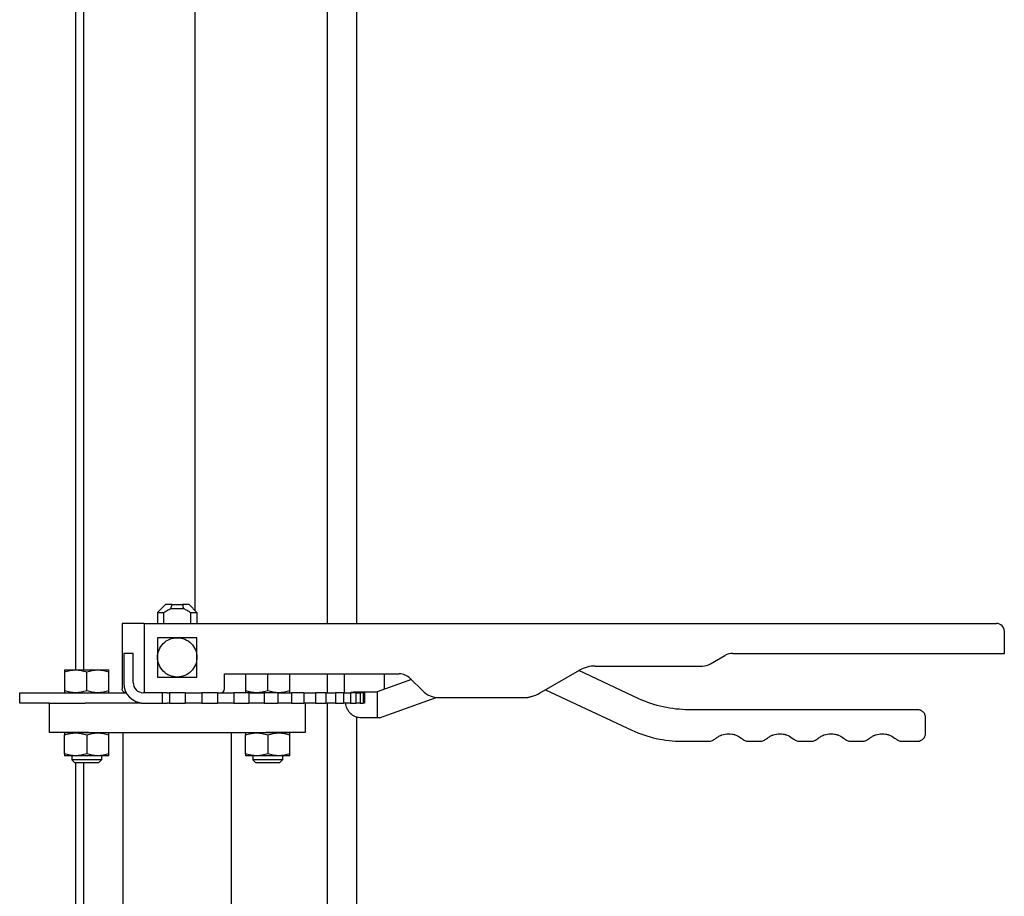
# Paper-space layout 'SHEET_1' of a CAD drawing. Header units: inches. Extents: x 4 to 540, y 12 to 340.
# Tile 53 of 118: x 256 to 269, y 134 to 145. Entities that reach past the tile are written whole.
import ezdxf

# ---------------------------------------------------------------- set-up
doc = ezdxf.new("R2010")
doc.units = ezdxf.units.IN
doc.header["$LTSCALE"] = 16
doc.header["$MEASUREMENT"] = 0
doc.layers.get('0').update_dxf_attribs({"lineweight": 25})

psp = doc.layouts.new('SHEET_1')

# ---------------------------------------------------------------- linework, layer by layer
for p, q in [((257.072, 149.84), (257.072, 136.621)), ((258.487, 137.376), (258.487, 149.796)), ((256.974, 136.621), (256.974, 148.331)), ((260.162, 148.241), (260.162, 137.211)), ((260.537, 148.241), (260.537, 137.211)), ((258.11, 137.451), (258.011, 137.352)), ((258.182, 137.401), (258.339, 137.401)), ((258.193, 137.451), (258.328, 137.451)), ((258.412, 137.451), (258.511, 137.352)), ((258.011, 137.352), (258.092, 137.352)), ((258.011, 137.352), (258.011, 137.211)), ((258.092, 137.211), (258.092, 137.352)), ((258.429, 137.352), (258.511, 137.352)), ((258.429, 137.352), (258.429, 137.211)), ((258.511, 137.352), (258.511, 137.211)), ((257.841, 137.211), (257.561, 137.211)), ((257.561, 137.211), (257.561, 136.381)), ((257.841, 137.211), (257.841, 136.331)), ((257.841, 137.211), (268.661, 137.211)), ((268.761, 136.831), (268.761, 137.111)), ((258.487, 136.888), (258.487, 136.888)), ((257.701, 136.831), (257.581, 136.831)), ((257.581, 136.831), (257.581, 136.451)), ((257.701, 136.461), (257.701, 136.831)), ((265.03, 136.698), (265.214, 136.804)), ((265.314, 136.831), (268.761, 136.831)), ((258.487, 136.674), (258.487, 136.674)), ((263.568, 136.671), (264.93, 136.671)), ((256.83, 136.621), (256.971, 136.621)), ((256.83, 136.596), (256.83, 136.356)), ((256.971, 136.621), (257.252, 136.621)), ((257.112, 136.356), (257.112, 136.596)), ((257.252, 136.621), (257.393, 136.621)), ((257.393, 136.356), (257.393, 136.596)), ((258.861, 136.571), (261.078, 136.571)), ((258.861, 136.381), (258.861, 136.571)), ((259.128, 136.571), (259.128, 136.356)), ((259.41, 136.356), (259.41, 136.571)), ((259.691, 136.356), (259.691, 136.571)), ((260.162, 136.571), (260.162, 136.331)), ((260.386, 136.461), (260.386, 136.571)), ((260.886, 136.571), (260.886, 136.461)), ((261.219, 136.512), (261.373, 136.359)), ((262.861, 136.325), (263.368, 136.617)), ((264.122, 136.256), (263.359, 136.612)), ((260.386, 136.34), (260.386, 136.461)), ((261.233, 136.499), (260.799, 136.341)), ((260.886, 136.461), (260.886, 136.373)), ((256.261, 136.331), (257.611, 136.331)), ((256.261, 136.201), (256.261, 136.331)), ((258.071, 136.331), (257.831, 136.331)), ((258.134, 136.331), (258.071, 136.331)), ((258.071, 136.331), (258.071, 136.201)), ((258.134, 136.331), (258.161, 136.331)), ((258.161, 136.331), (258.161, 136.201)), ((258.222, 136.331), (258.161, 136.331)), ((258.299, 136.331), (258.222, 136.331)), ((258.36, 136.331), (258.299, 136.331)), ((258.36, 136.331), (258.575, 136.331)), ((258.36, 136.331), (258.36, 136.201)), ((258.596, 136.331), (258.575, 136.331)), ((258.575, 136.331), (258.575, 136.201)), ((258.672, 136.331), (258.596, 136.331)), ((258.772, 136.331), (258.672, 136.331)), ((258.772, 136.331), (258.98, 136.331)), ((258.772, 136.331), (258.772, 136.201)), ((259.032, 136.331), (258.98, 136.331)), ((258.98, 136.331), (258.98, 136.201)), ((259.168, 136.331), (259.032, 136.331)), ((259.168, 136.331), (259.363, 136.331)), ((259.168, 136.331), (259.168, 136.201)), ((259.369, 136.331), (259.363, 136.331)), ((259.363, 136.331), (259.363, 136.201)), ((259.536, 136.331), (259.369, 136.331)), ((259.536, 136.331), (259.713, 136.331)), ((259.536, 136.331), (259.536, 136.201)), ((259.866, 136.331), (259.713, 136.331)), ((259.713, 136.331), (259.713, 136.201)), ((259.866, 136.331), (260.018, 136.331)), ((259.866, 136.331), (259.866, 136.201)), ((260.146, 136.331), (260.018, 136.331)), ((260.018, 136.331), (260.018, 136.201)), ((260.146, 136.331), (260.27, 136.331)), ((260.146, 136.331), (260.146, 136.201)), ((260.37, 136.331), (260.27, 136.331)), ((260.27, 136.331), (260.27, 136.201)), ((260.37, 136.331), (260.461, 136.331)), ((260.37, 136.331), (260.37, 136.201)), ((260.381, 136.332), (260.381, 136.331)), ((260.529, 136.331), (260.461, 136.331)), ((260.461, 136.331), (260.461, 136.201)), ((260.501, 136.341), (260.798, 136.341)), ((260.529, 136.331), (260.585, 136.331)), ((260.529, 136.331), (260.529, 136.201)), ((260.62, 136.331), (260.585, 136.331)), ((260.585, 136.331), (260.585, 136.201)), ((260.62, 136.331), (260.639, 136.331)), ((260.62, 136.331), (260.62, 136.201)), ((260.639, 136.331), (260.639, 136.201)), ((260.798, 136.341), (260.799, 136.341)), ((260.798, 136.341), (260.798, 136.011)), ((260.827, 136.011), (261.548, 136.273)), ((261.585, 136.271), (262.711, 136.271)), ((262.936, 136.368), (264.033, 135.856)), ((256.638, 136.201), (256.261, 136.201)), ((256.636, 136.201), (256.636, 135.826)), ((256.638, 136.201), (257.092, 136.201)), ((257.805, 136.201), (257.092, 136.201)), ((257.805, 136.201), (257.831, 136.201)), ((257.831, 136.201), (258.071, 136.201)), ((258.071, 136.201), (258.134, 136.201)), ((258.161, 136.201), (258.134, 136.201)), ((258.161, 136.201), (258.222, 136.201)), ((258.222, 136.201), (258.299, 136.201)), ((258.299, 136.201), (258.36, 136.201)), ((258.575, 136.201), (258.36, 136.201)), ((258.575, 136.201), (258.596, 136.201)), ((258.596, 136.201), (258.672, 136.201)), ((258.672, 136.201), (258.772, 136.201)), ((258.98, 136.201), (258.772, 136.201)), ((258.98, 136.201), (259.032, 136.201)), ((259.032, 136.201), (259.168, 136.201)), ((259.363, 136.201), (259.168, 136.201)), ((259.363, 136.201), (259.369, 136.201)), ((259.369, 136.201), (259.536, 136.201)), ((259.713, 136.201), (259.536, 136.201)), ((259.713, 136.201), (259.866, 136.201)), ((260.018, 136.201), (259.866, 136.201)), ((259.886, 136.201), (259.886, 135.826)), ((260.018, 136.201), (260.146, 136.201)), ((260.27, 136.201), (260.146, 136.201)), ((260.162, 136.201), (260.162, 133.451)), ((260.27, 136.201), (260.37, 136.201)), ((260.461, 136.201), (260.37, 136.201)), ((260.461, 136.201), (260.529, 136.201)), ((260.585, 136.201), (260.529, 136.201)), ((260.585, 136.201), (260.62, 136.201)), ((260.639, 136.201), (260.62, 136.201)), ((260.537, 136.022), (260.537, 132.938)), ((260.798, 136.011), (260.601, 136.011)), ((260.827, 136.011), (260.798, 136.011)), ((267.661, 136.116), (264.756, 136.116)), ((267.761, 135.816), (267.761, 136.016)), ((257.136, 135.826), (256.636, 135.826)), ((256.971, 135.821), (256.83, 135.821)), ((256.83, 135.556), (256.83, 135.796)), ((256.924, 135.826), (256.924, 135.821)), ((257.252, 135.821), (256.971, 135.821)), ((257.112, 135.796), (257.112, 135.556)), ((257.136, 135.826), (259.386, 135.826)), ((257.393, 135.821), (257.252, 135.821)), ((257.299, 135.826), (257.299, 135.821)), ((257.393, 135.556), (257.393, 135.796)), ((257.573, 133.353), (257.573, 135.826)), ((258.948, 133.353), (258.948, 135.826)), ((259.269, 135.821), (259.128, 135.821)), ((259.128, 135.556), (259.128, 135.796)), ((259.222, 135.826), (259.222, 135.821)), ((259.55, 135.821), (259.269, 135.821)), ((259.886, 135.826), (259.386, 135.826)), ((259.41, 135.796), (259.41, 135.556)), ((259.691, 135.821), (259.55, 135.821)), ((259.597, 135.826), (259.597, 135.821)), ((259.691, 135.556), (259.691, 135.796)), ((264.667, 135.716), (265.021, 135.716)), ((265.5, 135.716), (265.671, 135.716)), ((266.15, 135.716), (266.321, 135.716)), ((266.8, 135.716), (266.971, 135.716)), ((267.45, 135.716), (267.661, 135.716)), ((256.971, 135.531), (256.83, 135.531)), ((256.924, 135.531), (256.924, 135.478)), ((257.112, 135.531), (256.971, 135.531)), ((257.252, 135.531), (257.112, 135.531)), ((257.393, 135.531), (257.252, 135.531)), ((257.299, 135.531), (257.299, 135.478)), ((259.269, 135.531), (259.128, 135.531)), ((259.222, 135.531), (259.222, 135.478)), ((259.41, 135.531), (259.269, 135.531)), ((259.55, 135.531), (259.41, 135.531)), ((259.691, 135.531), (259.55, 135.531)), ((259.597, 135.531), (259.597, 135.478)), ((257.112, 135.478), (256.924, 135.478)), ((256.961, 135.441), (256.924, 135.478)), ((257.112, 135.441), (256.961, 135.441)), ((256.974, 132.728), (256.974, 135.441)), ((257.072, 135.441), (257.072, 132.728)), ((257.299, 135.478), (257.112, 135.478)), ((257.262, 135.441), (257.112, 135.441)), ((257.262, 135.441), (257.299, 135.478)), ((259.41, 135.478), (259.222, 135.478)), ((259.259, 135.441), (259.222, 135.478)), ((259.41, 135.441), (259.259, 135.441)), ((259.597, 135.478), (259.41, 135.478)), ((259.56, 135.441), (259.41, 135.441)), ((259.56, 135.441), (259.597, 135.478))]:
    psp.add_line(p, q)
for centre, radius, start, end in [((268.661, 137.111), 0.1, 0, 90), ((265.314, 136.631), 0.2, 90, 120), ((263.568, 136.271), 0.4, 90, 120), ((264.93, 136.871), 0.2, 270, 300), ((261.078, 136.371), 0.2, 45, 90), ((257.831, 136.451), 0.25, 180, 270), ((257.831, 136.461), 0.13, 180, 270), ((258.811, 136.381), 0.05, 270, 0), ((261.585, 136.571), 0.3, 225, 270), ((262.661, 136.671), 0.4, 284.1403, 300)]:
    psp.add_arc(centre, radius, start, end)
for points, knots in [([(258.092, 137.352), (258.107, 137.362), (258.121, 137.371), (258.151, 137.387), (258.166, 137.395), (258.182, 137.401)], [0, 0, 0, 0, 0.001296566, 0.001296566, 0.002593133, 0.002593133, 0.002593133, 0.002593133]), ([(258.193, 137.451), (258.168, 137.451), (258.147, 137.451), (258.117, 137.451), (258.11, 137.451), (258.11, 137.451), (258.11, 137.451), (258.11, 137.451)], [0, 0, 0, 0, 0.25, 0.25, 0.5, 0.5, 0.5, 0.5, 0.5, 0.5]), ([(258.412, 137.451), (258.412, 137.451), (258.404, 137.451), (258.374, 137.451), (258.353, 137.451), (258.328, 137.451)], [0.5, 0.5, 0.5, 0.5, 0.75, 0.75, 1, 1, 1, 1]), ([(258.339, 137.401), (258.355, 137.395), (258.37, 137.387), (258.4, 137.371), (258.415, 137.362), (258.429, 137.352)], [0, 0, 0, 0, 0.001296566, 0.001296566, 0.002593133, 0.002593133, 0.002593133, 0.002593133]), ([(258.011, 136.781), (258.011, 136.814), (258.017, 136.846), (258.042, 136.907), (258.061, 136.935), (258.107, 136.981), (258.135, 136.999), (258.195, 137.025), (258.228, 137.031), (258.261, 137.031)], [0, 0, 0, 0, 0.25, 0.25, 0.5, 0.5, 0.75, 0.75, 1, 1, 1, 1]), ([(258.011, 137.031), (258.011, 137.018), (258.011, 137.006), (258.011, 136.987), (258.011, 136.981), (258.011, 136.973), (258.011, 136.968), (258.011, 136.963), (258.011, 136.961), (258.011, 136.959), (258.011, 136.959), (258.011, 136.947), (258.011, 136.936), (258.011, 136.921), (258.011, 136.916), (258.011, 136.908), (258.011, 136.904), (258.011, 136.9), (258.011, 136.898), (258.011, 136.896), (258.011, 136.875), (258.011, 136.856), (258.011, 136.818), (258.011, 136.8), (258.011, 136.781)], [0, 0, 0, 0, 0.125, 0.125, 0.1875, 0.1875, 0.21875, 0.234375, 0.242188, 0.242188, 0.25, 0.25, 0.375, 0.375, 0.4375, 0.4375, 0.46875, 0.484375, 0.484375, 0.5, 0.5, 0.75, 0.75, 1, 1, 1, 1]), ([(258.261, 137.031), (258.242, 137.031), (258.223, 137.031), (258.195, 137.031), (258.185, 137.031), (258.171, 137.031), (258.166, 137.031), (258.159, 137.031), (258.155, 137.031), (258.151, 137.031), (258.149, 137.031), (258.148, 137.031), (258.147, 137.031), (258.126, 137.031), (258.104, 137.031), (258.059, 137.031), (258.035, 137.031), (258.011, 137.031)], [0, 0, 0, 0, 0.25, 0.25, 0.375, 0.375, 0.4375, 0.4375, 0.46875, 0.484375, 0.492188, 0.492188, 0.5, 0.5, 0.75, 0.75, 1, 1, 1, 1]), ([(258.261, 137.031), (258.293, 137.031), (258.326, 137.025), (258.387, 136.999), (258.414, 136.981), (258.461, 136.935), (258.479, 136.907), (258.504, 136.846), (258.511, 136.814), (258.511, 136.781)], [0, 0, 0, 0, 0.25, 0.25, 0.5, 0.5, 0.75, 0.75, 1, 1, 1, 1]), ([(258.511, 137.031), (258.498, 137.031), (258.485, 137.031), (258.467, 137.031), (258.461, 137.031), (258.452, 137.031), (258.448, 137.031), (258.443, 137.031), (258.44, 137.031), (258.439, 137.031), (258.438, 137.031), (258.427, 137.031), (258.416, 137.031), (258.4, 137.031), (258.395, 137.031), (258.387, 137.031), (258.383, 137.031), (258.38, 137.031), (258.377, 137.031), (258.376, 137.031), (258.355, 137.031), (258.336, 137.031), (258.298, 137.031), (258.279, 137.031), (258.261, 137.031)], [0, 0, 0, 0, 0.125, 0.125, 0.1875, 0.1875, 0.21875, 0.234375, 0.242188, 0.242188, 0.25, 0.25, 0.375, 0.375, 0.4375, 0.4375, 0.46875, 0.484375, 0.484375, 0.5, 0.5, 0.75, 0.75, 1, 1, 1, 1]), ([(258.511, 136.781), (258.511, 136.8), (258.511, 136.818), (258.511, 136.847), (258.511, 136.856), (258.511, 136.871), (258.511, 136.876), (258.511, 136.883), (258.511, 136.886), (258.511, 136.891), (258.511, 136.893), (258.511, 136.894), (258.511, 136.894), (258.511, 136.916), (258.511, 136.938), (258.511, 136.983), (258.511, 137.006), (258.511, 137.031)], [0, 0, 0, 0, 0.25, 0.25, 0.375, 0.375, 0.4375, 0.4375, 0.46875, 0.484375, 0.492187, 0.492187, 0.5, 0.5, 0.75, 0.75, 1, 1, 1, 1]), ([(258.261, 136.531), (258.228, 136.531), (258.195, 136.538), (258.135, 136.563), (258.107, 136.581), (258.061, 136.627), (258.042, 136.655), (258.017, 136.716), (258.011, 136.748), (258.011, 136.781)], [0, 0, 0, 0, 0.25, 0.25, 0.5, 0.5, 0.75, 0.75, 1, 1, 1, 1]), ([(258.011, 136.781), (258.011, 136.762), (258.011, 136.744), (258.011, 136.715), (258.011, 136.706), (258.011, 136.691), (258.011, 136.687), (258.011, 136.679), (258.011, 136.676), (258.011, 136.671), (258.011, 136.67), (258.011, 136.668), (258.011, 136.668), (258.011, 136.646), (258.011, 136.625), (258.011, 136.579), (258.011, 136.556), (258.011, 136.531)], [0, 0, 0, 0, 0.25, 0.25, 0.375, 0.375, 0.4375, 0.4375, 0.46875, 0.484375, 0.492187, 0.492187, 0.5, 0.5, 0.75, 0.75, 1, 1, 1, 1]), ([(258.511, 136.781), (258.511, 136.748), (258.504, 136.716), (258.479, 136.655), (258.461, 136.627), (258.414, 136.581), (258.387, 136.563), (258.326, 136.538), (258.293, 136.531), (258.261, 136.531)], [0, 0, 0, 0, 0.25, 0.25, 0.5, 0.5, 0.75, 0.75, 1, 1, 1, 1]), ([(258.511, 136.531), (258.511, 136.544), (258.511, 136.556), (258.511, 136.575), (258.511, 136.581), (258.511, 136.59), (258.511, 136.594), (258.511, 136.599), (258.511, 136.601), (258.511, 136.603), (258.511, 136.603), (258.511, 136.615), (258.511, 136.626), (258.511, 136.641), (258.511, 136.647), (258.511, 136.654), (258.511, 136.658), (258.511, 136.662), (258.511, 136.665), (258.511, 136.666), (258.511, 136.687), (258.511, 136.706), (258.511, 136.744), (258.511, 136.762), (258.511, 136.781)], [0, 0, 0, 0, 0.125, 0.125, 0.1875, 0.1875, 0.21875, 0.234375, 0.242188, 0.242188, 0.25, 0.25, 0.375, 0.375, 0.4375, 0.4375, 0.46875, 0.484375, 0.484375, 0.5, 0.5, 0.75, 0.75, 1, 1, 1, 1]), ([(256.83, 136.596), (256.853, 136.604), (256.876, 136.61), (256.923, 136.619), (256.947, 136.621), (256.971, 136.621)], [0, 0, 0, 0, 0.002088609, 0.002088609, 0.004177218, 0.004177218, 0.004177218, 0.004177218]), ([(256.83, 136.621), (256.83, 136.621), (256.83, 136.619), (256.83, 136.61), (256.83, 136.604), (256.83, 136.596)], [0, 0, 0, 0, 0.002088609, 0.002088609, 0.004177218, 0.004177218, 0.004177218, 0.004177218]), ([(256.971, 136.621), (256.995, 136.621), (257.019, 136.619), (257.065, 136.61), (257.089, 136.604), (257.112, 136.596)], [0, 0, 0, 0, 0.002088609, 0.002088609, 0.004177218, 0.004177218, 0.004177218, 0.004177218]), ([(257.112, 136.596), (257.135, 136.604), (257.158, 136.61), (257.205, 136.619), (257.228, 136.621), (257.252, 136.621)], [0, 0, 0, 0, 0.002088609, 0.002088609, 0.004177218, 0.004177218, 0.004177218, 0.004177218]), ([(257.252, 136.621), (257.276, 136.621), (257.3, 136.619), (257.347, 136.61), (257.37, 136.604), (257.393, 136.596)], [0, 0, 0, 0, 0.002088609, 0.002088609, 0.004177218, 0.004177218, 0.004177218, 0.004177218]), ([(257.393, 136.596), (257.393, 136.604), (257.393, 136.61), (257.393, 136.619), (257.393, 136.621), (257.393, 136.621)], [0, 0, 0, 0, 0.002088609, 0.002088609, 0.004177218, 0.004177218, 0.004177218, 0.004177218]), ([(258.011, 136.531), (258.023, 136.531), (258.036, 136.531), (258.054, 136.531), (258.06, 136.531), (258.069, 136.531), (258.074, 136.531), (258.079, 136.531), (258.081, 136.531), (258.082, 136.531), (258.083, 136.531), (258.095, 136.531), (258.105, 136.531), (258.121, 136.531), (258.126, 136.531), (258.134, 136.531), (258.138, 136.531), (258.142, 136.531), (258.144, 136.531), (258.145, 136.531), (258.166, 136.531), (258.185, 136.531), (258.223, 136.531), (258.242, 136.531), (258.261, 136.531)], [0, 0, 0, 0, 0.125, 0.125, 0.1875, 0.1875, 0.21875, 0.234375, 0.242188, 0.242188, 0.25, 0.25, 0.375, 0.375, 0.4375, 0.4375, 0.46875, 0.484375, 0.484375, 0.5, 0.5, 0.75, 0.75, 1, 1, 1, 1]), ([(258.261, 136.531), (258.279, 136.531), (258.298, 136.531), (258.326, 136.531), (258.336, 136.531), (258.35, 136.531), (258.355, 136.531), (258.362, 136.531), (258.366, 136.531), (258.37, 136.531), (258.372, 136.531), (258.373, 136.531), (258.374, 136.531), (258.396, 136.531), (258.417, 136.531), (258.462, 136.531), (258.486, 136.531), (258.511, 136.531)], [0, 0, 0, 0, 0.25, 0.25, 0.375, 0.375, 0.4375, 0.4375, 0.46875, 0.484375, 0.492187, 0.492187, 0.5, 0.5, 0.75, 0.75, 1, 1, 1, 1]), ([(261.219, 136.512), (261.201, 136.531), (261.178, 136.546), (261.13, 136.566), (261.104, 136.571), (261.078, 136.571)], [0, 0, 0, 0, 0.5, 0.5, 1, 1, 1, 1]), ([(257.611, 136.331), (257.604, 136.331), (257.597, 136.332), (257.588, 136.336), (257.584, 136.338), (257.58, 136.342), (257.578, 136.343), (257.576, 136.345), (257.575, 136.346), (257.574, 136.347), (257.574, 136.347), (257.573, 136.348), (257.573, 136.348), (257.573, 136.348), (257.573, 136.348), (257.573, 136.348), (257.57, 136.351), (257.567, 136.355), (257.562, 136.366), (257.561, 136.373), (257.561, 136.381)], [0, 0, 0, 0, 0.25, 0.25, 0.375, 0.375, 0.4375, 0.4375, 0.46875, 0.484375, 0.492187, 0.496094, 0.498047, 0.499023, 0.499023, 0.5, 0.5, 0.75, 0.75, 1, 1, 1, 1]), ([(256.971, 136.331), (256.947, 136.331), (256.923, 136.333), (256.876, 136.342), (256.853, 136.349), (256.83, 136.356)], [0, 0, 0, 0, 0.002088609, 0.002088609, 0.004177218, 0.004177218, 0.004177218, 0.004177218]), ([(256.83, 136.356), (256.83, 136.349), (256.83, 136.342), (256.83, 136.333), (256.83, 136.331), (256.83, 136.331)], [0, 0, 0, 0, 0.002088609, 0.002088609, 0.004177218, 0.004177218, 0.004177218, 0.004177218]), ([(257.112, 136.356), (257.089, 136.349), (257.065, 136.342), (257.019, 136.333), (256.995, 136.331), (256.971, 136.331)], [0, 0, 0, 0, 0.002088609, 0.002088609, 0.004177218, 0.004177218, 0.004177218, 0.004177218]), ([(257.252, 136.331), (257.228, 136.331), (257.205, 136.333), (257.158, 136.342), (257.135, 136.349), (257.112, 136.356)], [0, 0, 0, 0, 0.002088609, 0.002088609, 0.004177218, 0.004177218, 0.004177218, 0.004177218]), ([(257.393, 136.356), (257.37, 136.349), (257.347, 136.342), (257.3, 136.333), (257.276, 136.331), (257.252, 136.331)], [0, 0, 0, 0, 0.002088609, 0.002088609, 0.004177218, 0.004177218, 0.004177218, 0.004177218]), ([(257.393, 136.331), (257.393, 136.331), (257.393, 136.333), (257.393, 136.342), (257.393, 136.349), (257.393, 136.356)], [0, 0, 0, 0, 0.002088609, 0.002088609, 0.004177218, 0.004177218, 0.004177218, 0.004177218]), ([(259.269, 136.331), (259.245, 136.331), (259.221, 136.333), (259.174, 136.342), (259.151, 136.349), (259.128, 136.356)], [0, 0, 0, 0, 0.002088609, 0.002088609, 0.004177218, 0.004177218, 0.004177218, 0.004177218]), ([(259.128, 136.356), (259.128, 136.349), (259.128, 136.342), (259.128, 136.333), (259.128, 136.331), (259.128, 136.331)], [0, 0, 0, 0, 0.002088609, 0.002088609, 0.004177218, 0.004177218, 0.004177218, 0.004177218]), ([(259.41, 136.356), (259.387, 136.349), (259.363, 136.342), (259.317, 136.333), (259.293, 136.331), (259.269, 136.331)], [0, 0, 0, 0, 0.002088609, 0.002088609, 0.004177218, 0.004177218, 0.004177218, 0.004177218]), ([(259.55, 136.331), (259.526, 136.331), (259.503, 136.333), (259.456, 136.342), (259.433, 136.349), (259.41, 136.356)], [0, 0, 0, 0, 0.002088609, 0.002088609, 0.004177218, 0.004177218, 0.004177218, 0.004177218]), ([(259.691, 136.356), (259.668, 136.349), (259.645, 136.342), (259.598, 136.333), (259.574, 136.331), (259.55, 136.331)], [0, 0, 0, 0, 0.002088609, 0.002088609, 0.004177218, 0.004177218, 0.004177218, 0.004177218]), ([(259.691, 136.331), (259.691, 136.331), (259.691, 136.333), (259.691, 136.342), (259.691, 136.349), (259.691, 136.356)], [0, 0, 0, 0, 0.002088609, 0.002088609, 0.004177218, 0.004177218, 0.004177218, 0.004177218]), ([(260.457, 136.331), (260.458, 136.331), (260.459, 136.332), (260.461, 136.333), (260.463, 136.334), (260.465, 136.335), (260.467, 136.335), (260.467, 136.335), (260.468, 136.335), (260.468, 136.336), (260.468, 136.336), (260.472, 136.337), (260.476, 136.338), (260.487, 136.34), (260.493, 136.341), (260.501, 136.341)], [0.6709807, 0.6709807, 0.6709807, 0.6709807, 0.6875, 0.6875, 0.71875, 0.734375, 0.7421875, 0.7460937, 0.7480469, 0.7480469, 0.75, 0.75, 0.875, 0.875, 1, 1, 1, 1]), ([(262.752, 136.28), (262.751, 136.279), (262.75, 136.279), (262.737, 136.274), (262.724, 136.271), (262.711, 136.271)], [0.7294587, 0.7294587, 0.7294587, 0.7294587, 0.75, 0.75, 1, 1, 1, 1]), ([(264.756, 136.116), (264.646, 136.116), (264.538, 136.128), (264.324, 136.175), (264.221, 136.21), (264.122, 136.256)], [0, 0, 0, 0, 0.5, 0.5, 1, 1, 1, 1]), ([(260.601, 136.011), (260.585, 136.011), (260.572, 136.013), (260.555, 136.016), (260.55, 136.017), (260.543, 136.019), (260.541, 136.02), (260.538, 136.021), (260.536, 136.022), (260.535, 136.022), (260.534, 136.022), (260.533, 136.023), (260.533, 136.023), (260.533, 136.023), (260.533, 136.023), (260.52, 136.027), (260.509, 136.033), (260.493, 136.042), (260.488, 136.046), (260.481, 136.051), (260.477, 136.053), (260.474, 136.057), (260.472, 136.058), (260.471, 136.059), (260.47, 136.059), (260.47, 136.059), (260.46, 136.068), (260.451, 136.077), (260.436, 136.096), (260.43, 136.106), (260.413, 136.137), (260.406, 136.16), (260.403, 136.182)], [0, 0, 0, 0, 0.125, 0.125, 0.1875, 0.1875, 0.21875, 0.21875, 0.234375, 0.242187, 0.246094, 0.248047, 0.249023, 0.249023, 0.25, 0.25, 0.375, 0.375, 0.4375, 0.4375, 0.46875, 0.484375, 0.492187, 0.496094, 0.496094, 0.5, 0.5, 0.625, 0.625, 0.75, 0.75, 1, 1, 1, 1]), ([(267.761, 136.016), (267.761, 136.022), (267.76, 136.032), (267.757, 136.042), (267.755, 136.047), (267.755, 136.05), (267.754, 136.051), (267.754, 136.052), (267.749, 136.065), (267.741, 136.077), (267.726, 136.091), (267.719, 136.098), (267.708, 136.104), (267.703, 136.106), (267.701, 136.107), (267.699, 136.108), (267.698, 136.108), (267.686, 136.113), (267.673, 136.116), (267.661, 136.116)], [0, 0, 0, 0, 0.125, 0.1875, 0.21875, 0.234375, 0.234375, 0.25, 0.25, 0.5, 0.5, 0.625, 0.6875, 0.71875, 0.734375, 0.734375, 0.75, 0.75, 1, 1, 1, 1]), ([(256.83, 135.821), (256.83, 135.821), (256.83, 135.819), (256.83, 135.81), (256.83, 135.804), (256.83, 135.796)], [0, 0, 0, 0, 0.002088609, 0.002088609, 0.004177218, 0.004177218, 0.004177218, 0.004177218]), ([(256.83, 135.796), (256.853, 135.804), (256.876, 135.81), (256.923, 135.819), (256.947, 135.821), (256.971, 135.821)], [0, 0, 0, 0, 0.002088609, 0.002088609, 0.004177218, 0.004177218, 0.004177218, 0.004177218]), ([(256.971, 135.821), (256.995, 135.821), (257.019, 135.819), (257.065, 135.81), (257.089, 135.804), (257.112, 135.796)], [0, 0, 0, 0, 0.002088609, 0.002088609, 0.004177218, 0.004177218, 0.004177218, 0.004177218]), ([(257.112, 135.796), (257.135, 135.804), (257.158, 135.81), (257.205, 135.819), (257.228, 135.821), (257.252, 135.821)], [0, 0, 0, 0, 0.002088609, 0.002088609, 0.004177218, 0.004177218, 0.004177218, 0.004177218]), ([(257.252, 135.821), (257.276, 135.821), (257.3, 135.819), (257.347, 135.81), (257.37, 135.804), (257.393, 135.796)], [0, 0, 0, 0, 0.002088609, 0.002088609, 0.004177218, 0.004177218, 0.004177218, 0.004177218]), ([(257.393, 135.796), (257.393, 135.804), (257.393, 135.81), (257.393, 135.819), (257.393, 135.821), (257.393, 135.821)], [0, 0, 0, 0, 0.002088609, 0.002088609, 0.004177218, 0.004177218, 0.004177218, 0.004177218]), ([(259.128, 135.821), (259.128, 135.821), (259.128, 135.819), (259.128, 135.81), (259.128, 135.804), (259.128, 135.796)], [0, 0, 0, 0, 0.002088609, 0.002088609, 0.004177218, 0.004177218, 0.004177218, 0.004177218]), ([(259.128, 135.796), (259.151, 135.804), (259.174, 135.81), (259.221, 135.819), (259.245, 135.821), (259.269, 135.821)], [0, 0, 0, 0, 0.002088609, 0.002088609, 0.004177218, 0.004177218, 0.004177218, 0.004177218]), ([(259.269, 135.821), (259.293, 135.821), (259.317, 135.819), (259.363, 135.81), (259.387, 135.804), (259.41, 135.796)], [0, 0, 0, 0, 0.002088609, 0.002088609, 0.004177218, 0.004177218, 0.004177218, 0.004177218]), ([(259.41, 135.796), (259.433, 135.804), (259.456, 135.81), (259.503, 135.819), (259.526, 135.821), (259.55, 135.821)], [0, 0, 0, 0, 0.002088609, 0.002088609, 0.004177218, 0.004177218, 0.004177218, 0.004177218]), ([(259.55, 135.821), (259.574, 135.821), (259.598, 135.819), (259.645, 135.81), (259.668, 135.804), (259.691, 135.796)], [0, 0, 0, 0, 0.002088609, 0.002088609, 0.004177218, 0.004177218, 0.004177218, 0.004177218]), ([(259.691, 135.796), (259.691, 135.804), (259.691, 135.81), (259.691, 135.819), (259.691, 135.821), (259.691, 135.821)], [0, 0, 0, 0, 0.002088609, 0.002088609, 0.004177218, 0.004177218, 0.004177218, 0.004177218]), ([(264.033, 135.856), (264.132, 135.81), (264.236, 135.775), (264.449, 135.728), (264.558, 135.716), (264.667, 135.716)], [0, 0, 0, 0, 0.5, 0.5, 1, 1, 1, 1]), ([(265.021, 135.716), (265.036, 135.719), (265.051, 135.724), (265.078, 135.738), (265.091, 135.746), (265.103, 135.755)], [0, 0, 0, 0, 0.5, 0.5, 1, 1, 1, 1]), ([(265.103, 135.755), (265.114, 135.764), (265.131, 135.776), (265.153, 135.787), (265.164, 135.792), (265.169, 135.794), (265.172, 135.795), (265.173, 135.795), (265.174, 135.796), (265.203, 135.806), (265.231, 135.811), (265.261, 135.811)], [0, 0, 0, 0, 0.125, 0.1875, 0.21875, 0.234375, 0.2421875, 0.2421875, 0.25, 0.25, 0.5, 0.5, 0.5, 0.5]), ([(265.261, 135.811), (265.275, 135.811), (265.297, 135.809), (265.322, 135.804), (265.334, 135.8), (265.34, 135.798), (265.343, 135.797), (265.345, 135.797), (265.345, 135.796), (265.372, 135.786), (265.396, 135.773), (265.418, 135.755)], [0.5, 0.5, 0.5, 0.5, 0.625, 0.6875, 0.71875, 0.734375, 0.7421875, 0.7421875, 0.75, 0.75, 1, 1, 1, 1]), ([(265.418, 135.755), (265.43, 135.746), (265.443, 135.738), (265.47, 135.724), (265.485, 135.719), (265.5, 135.716)], [0, 0, 0, 0, 0.5, 0.5, 1, 1, 1, 1]), ([(265.671, 135.716), (265.686, 135.719), (265.701, 135.724), (265.728, 135.738), (265.741, 135.746), (265.753, 135.755)], [0, 0, 0, 0, 0.5, 0.5, 1, 1, 1, 1]), ([(265.753, 135.755), (265.764, 135.764), (265.781, 135.776), (265.803, 135.787), (265.814, 135.792), (265.819, 135.794), (265.822, 135.795), (265.823, 135.795), (265.824, 135.796), (265.853, 135.806), (265.881, 135.811), (265.911, 135.811)], [0, 0, 0, 0, 0.125, 0.1875, 0.21875, 0.234375, 0.2421875, 0.2421875, 0.25, 0.25, 0.5, 0.5, 0.5, 0.5]), ([(265.911, 135.811), (265.925, 135.811), (265.947, 135.809), (265.972, 135.804), (265.984, 135.8), (265.99, 135.798), (265.993, 135.797), (265.995, 135.797), (265.995, 135.796), (266.022, 135.786), (266.046, 135.773), (266.068, 135.755)], [0.5, 0.5, 0.5, 0.5, 0.625, 0.6875, 0.71875, 0.734375, 0.7421875, 0.7421875, 0.75, 0.75, 1, 1, 1, 1]), ([(266.068, 135.755), (266.08, 135.746), (266.093, 135.738), (266.12, 135.724), (266.135, 135.719), (266.15, 135.716)], [0, 0, 0, 0, 0.5, 0.5, 1, 1, 1, 1]), ([(266.321, 135.716), (266.336, 135.719), (266.351, 135.724), (266.378, 135.738), (266.391, 135.746), (266.403, 135.755)], [0, 0, 0, 0, 0.5, 0.5, 1, 1, 1, 1]), ([(266.403, 135.755), (266.414, 135.764), (266.431, 135.776), (266.453, 135.787), (266.464, 135.792), (266.469, 135.794), (266.472, 135.795), (266.473, 135.795), (266.474, 135.796), (266.503, 135.806), (266.531, 135.811), (266.561, 135.811)], [0, 0, 0, 0, 0.125, 0.1875, 0.21875, 0.234375, 0.2421875, 0.2421875, 0.25, 0.25, 0.5, 0.5, 0.5, 0.5]), ([(266.561, 135.811), (266.575, 135.811), (266.597, 135.809), (266.622, 135.804), (266.634, 135.8), (266.64, 135.798), (266.643, 135.797), (266.645, 135.797), (266.645, 135.796), (266.672, 135.786), (266.696, 135.773), (266.718, 135.755)], [0.5, 0.5, 0.5, 0.5, 0.625, 0.6875, 0.71875, 0.734375, 0.7421875, 0.7421875, 0.75, 0.75, 1, 1, 1, 1]), ([(266.718, 135.755), (266.73, 135.746), (266.743, 135.738), (266.77, 135.724), (266.785, 135.719), (266.8, 135.716)], [0, 0, 0, 0, 0.5, 0.5, 1, 1, 1, 1]), ([(266.971, 135.716), (266.986, 135.719), (267.001, 135.724), (267.028, 135.738), (267.041, 135.746), (267.053, 135.755)], [0, 0, 0, 0, 0.5, 0.5, 1, 1, 1, 1]), ([(267.053, 135.755), (267.064, 135.764), (267.081, 135.776), (267.103, 135.787), (267.114, 135.792), (267.119, 135.794), (267.122, 135.795), (267.123, 135.795), (267.124, 135.796), (267.153, 135.806), (267.181, 135.811), (267.211, 135.811)], [0, 0, 0, 0, 0.125, 0.1875, 0.21875, 0.234375, 0.2421875, 0.2421875, 0.25, 0.25, 0.5, 0.5, 0.5, 0.5]), ([(267.211, 135.811), (267.225, 135.811), (267.247, 135.809), (267.272, 135.804), (267.284, 135.8), (267.29, 135.798), (267.293, 135.797), (267.295, 135.797), (267.295, 135.796), (267.322, 135.786), (267.346, 135.773), (267.368, 135.755)], [0.5, 0.5, 0.5, 0.5, 0.625, 0.6875, 0.71875, 0.734375, 0.7421875, 0.7421875, 0.75, 0.75, 1, 1, 1, 1]), ([(267.368, 135.755), (267.38, 135.746), (267.393, 135.738), (267.42, 135.724), (267.435, 135.719), (267.45, 135.716)], [0, 0, 0, 0, 0.5, 0.5, 1, 1, 1, 1]), ([(267.661, 135.716), (267.667, 135.716), (267.676, 135.717), (267.687, 135.719), (267.692, 135.721), (267.694, 135.722), (267.696, 135.722), (267.697, 135.723), (267.71, 135.728), (267.722, 135.735), (267.736, 135.75), (267.743, 135.758), (267.749, 135.768), (267.751, 135.773), (267.752, 135.776), (267.753, 135.777), (267.753, 135.778), (267.758, 135.791), (267.761, 135.803), (267.761, 135.816)], [0, 0, 0, 0, 0.125, 0.1875, 0.21875, 0.234375, 0.234375, 0.25, 0.25, 0.5, 0.5, 0.625, 0.6875, 0.71875, 0.734375, 0.734375, 0.75, 0.75, 1, 1, 1, 1]), ([(256.83, 135.556), (256.83, 135.549), (256.83, 135.542), (256.83, 135.533), (256.83, 135.531), (256.83, 135.531)], [0, 0, 0, 0, 0.002088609, 0.002088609, 0.004177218, 0.004177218, 0.004177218, 0.004177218]), ([(256.971, 135.531), (256.947, 135.531), (256.923, 135.533), (256.876, 135.542), (256.853, 135.549), (256.83, 135.556)], [0, 0, 0, 0, 0.002088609, 0.002088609, 0.004177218, 0.004177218, 0.004177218, 0.004177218]), ([(257.112, 135.556), (257.089, 135.549), (257.065, 135.542), (257.019, 135.533), (256.995, 135.531), (256.971, 135.531)], [0, 0, 0, 0, 0.002088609, 0.002088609, 0.004177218, 0.004177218, 0.004177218, 0.004177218]), ([(257.252, 135.531), (257.228, 135.531), (257.205, 135.533), (257.158, 135.542), (257.135, 135.549), (257.112, 135.556)], [0, 0, 0, 0, 0.002088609, 0.002088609, 0.004177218, 0.004177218, 0.004177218, 0.004177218]), ([(257.393, 135.556), (257.37, 135.549), (257.347, 135.542), (257.3, 135.533), (257.276, 135.531), (257.252, 135.531)], [0, 0, 0, 0, 0.002088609, 0.002088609, 0.004177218, 0.004177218, 0.004177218, 0.004177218]), ([(257.393, 135.531), (257.393, 135.531), (257.393, 135.533), (257.393, 135.542), (257.393, 135.549), (257.393, 135.556)], [0, 0, 0, 0, 0.002088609, 0.002088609, 0.004177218, 0.004177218, 0.004177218, 0.004177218]), ([(259.128, 135.556), (259.128, 135.549), (259.128, 135.542), (259.128, 135.533), (259.128, 135.531), (259.128, 135.531)], [0, 0, 0, 0, 0.002088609, 0.002088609, 0.004177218, 0.004177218, 0.004177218, 0.004177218]), ([(259.269, 135.531), (259.245, 135.531), (259.221, 135.533), (259.174, 135.542), (259.151, 135.549), (259.128, 135.556)], [0, 0, 0, 0, 0.002088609, 0.002088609, 0.004177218, 0.004177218, 0.004177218, 0.004177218]), ([(259.41, 135.556), (259.387, 135.549), (259.363, 135.542), (259.317, 135.533), (259.293, 135.531), (259.269, 135.531)], [0, 0, 0, 0, 0.002088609, 0.002088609, 0.004177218, 0.004177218, 0.004177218, 0.004177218]), ([(259.55, 135.531), (259.526, 135.531), (259.503, 135.533), (259.456, 135.542), (259.433, 135.549), (259.41, 135.556)], [0, 0, 0, 0, 0.002088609, 0.002088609, 0.004177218, 0.004177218, 0.004177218, 0.004177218]), ([(259.691, 135.556), (259.668, 135.549), (259.645, 135.542), (259.598, 135.533), (259.574, 135.531), (259.55, 135.531)], [0, 0, 0, 0, 0.002088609, 0.002088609, 0.004177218, 0.004177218, 0.004177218, 0.004177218]), ([(259.691, 135.531), (259.691, 135.531), (259.691, 135.533), (259.691, 135.542), (259.691, 135.549), (259.691, 135.556)], [0, 0, 0, 0, 0.002088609, 0.002088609, 0.004177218, 0.004177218, 0.004177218, 0.004177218])]:
    psp.add_open_spline(points, degree=3, knots=knots)
for points in [[(258.182, 137.401), (258.186, 137.42), (258.189, 137.436), (258.193, 137.451)], [(258.328, 137.451), (258.332, 137.436), (258.335, 137.42), (258.339, 137.401)], [(260.381, 136.332), (260.384, 136.333), (260.386, 136.336), (260.386, 136.34)], [(262.758, 136.283), (262.744, 136.275), (262.727, 136.271), (262.711, 136.271)], [(260.403, 136.182), (260.402, 136.189), (260.401, 136.195), (260.401, 136.201)]]:
    psp.add_open_spline(points, degree=3)

doc.saveas('drawing.dxf')
